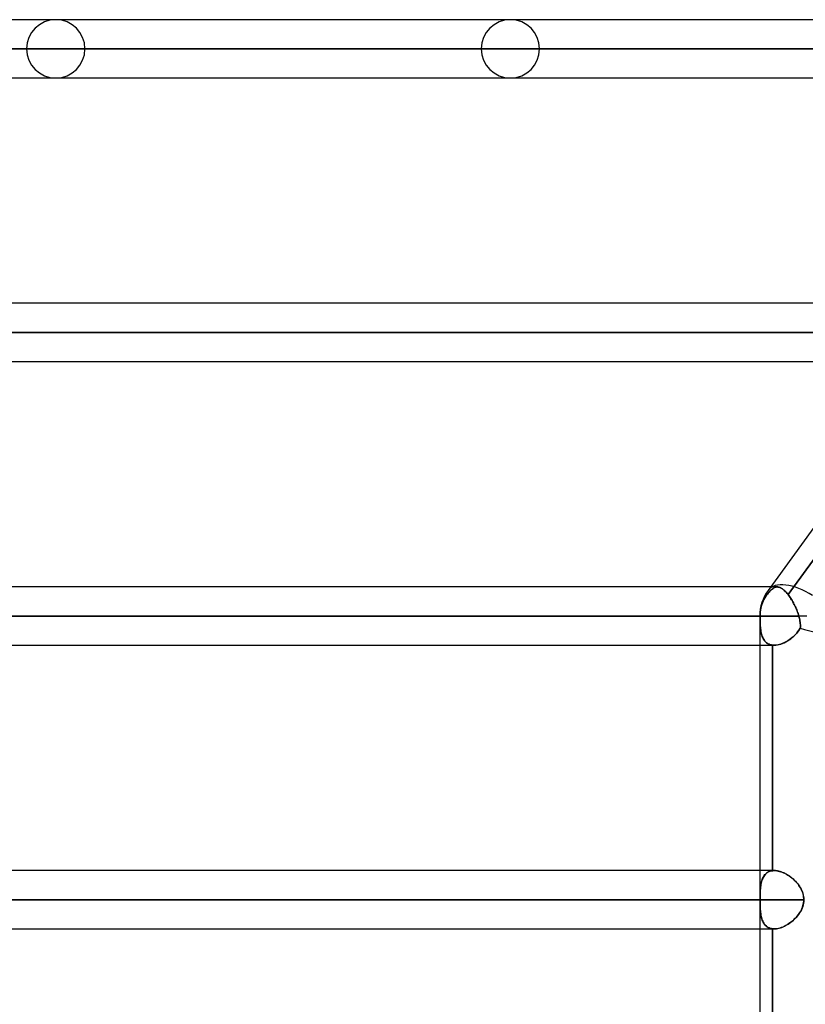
# Model space of a CAD drawing. Header units: millimetres. Extents: x -288 to 288, y -100 to 123.
# Tile 6 of 75: x -210 to -179, y 16 to 54. Entities that reach past the tile are written whole.
import ezdxf

# ---------------------------------------------------------------- set-up
doc = ezdxf.new("R2010")
doc.units = ezdxf.units.MM
doc.layers.add('MAIN-1', color=7, linetype='Continuous')
doc.layers.add('MAIN-2', color=7, linetype='Continuous')

msp = doc.modelspace()

# ---------------------------------------------------------------- linework, layer by layer
at = {"layer": 'MAIN-1'}
for p, q in [((-164.665, 54.435), (-226, 54.435)), ((-164.773, 54.301), (-180.754, 32.301)), ((-165.497, 53.305), (-227.13, 53.305)), ((-226, 52.175), (-166.318, 52.175)), ((-172.666, 43.435), (-237.3, 43.435)), ((-173.487, 42.305), (-238.43, 42.305)), ((-237.3, 41.175), (-174.308, 41.175)), ((-180.657, 32.435), (-248.6, 32.435)), ((-181.077, 31.305), (-249.73, 31.305)), ((-179.25, 31.305), (-181.077, 31.305)), ((-181.077, 31.305), (-181.077, 2.543)), ((-248.6, 30.175), (-181.077, 30.175)), ((-181.077, 21.435), (-248.6, 21.435)), ((-181.077, 20.305), (-249.73, 20.305)), ((-248.6, 19.175), (-181.077, 19.175))]:
    msp.add_line(p, q, dxfattribs=at)
msp.add_arc((-179.382, 31.305), 1.695, 144.0051, 180, dxfattribs=at)
for start_param, end_param in [(1.675405, 3.141593), (-3.141593, -3.140592)]:
    msp.add_ellipse((-179.382, 31.305), major_axis=(1.371, -0.996), ratio=0.506681, start_param=start_param, end_param=end_param, dxfattribs=at)
at = {"layer": 'MAIN-2'}
for p, q in [((-227.13, 53.305), (-165.217, 53.305)), ((-163.729, 53.305), (-224.87, 53.305)), ((-224.87, 53.305), (-163.729, 53.305)), ((-209.502, 53.305), (-152.857, 53.305)), ((-152.857, 53.305), (-209.502, 53.305)), ((-151.258, 53.305), (-207.242, 53.305)), ((-207.242, 53.305), (-151.258, 53.305)), ((-191.874, 53.305), (-140.385, 53.305)), ((-140.385, 53.305), (-191.874, 53.305)), ((-138.786, 53.305), (-189.614, 53.305)), ((-189.614, 53.305), (-138.786, 53.305)), ((-238.43, 42.305), (-173.21, 42.305)), ((-171.565, 42.305), (-236.17, 42.305)), ((-236.17, 42.305), (-171.565, 42.305)), ((-173.127, 41.566), (-179.976, 32.138)), ((-179.976, 32.138), (-173.127, 41.566)), ((-180.84, 32.073), (-180.802, 32.125)), ((-180.807, 32.118), (-180.84, 32.073)), ((-180.776, 32.16), (-180.807, 32.118)), ((-180.802, 32.125), (-180.766, 32.173)), ((-180.745, 32.2), (-180.776, 32.16)), ((-180.766, 32.173), (-180.73, 32.218)), ((-180.714, 32.237), (-180.745, 32.2)), ((-180.73, 32.218), (-180.695, 32.258)), ((-180.683, 32.271), (-180.714, 32.237)), ((-180.695, 32.258), (-180.66, 32.295)), ((-180.653, 32.302), (-180.683, 32.271)), ((-180.66, 32.295), (-180.626, 32.327)), ((-180.396, 32.435), (-180.657, 32.435)), ((-180.624, 32.329), (-180.653, 32.302)), ((-180.626, 32.327), (-180.593, 32.355)), ((-180.595, 32.354), (-180.624, 32.329)), ((-180.567, 32.375), (-180.595, 32.354)), ((-180.593, 32.355), (-180.56, 32.379)), ((-180.539, 32.393), (-180.567, 32.375)), ((-180.56, 32.379), (-180.528, 32.399)), ((-180.511, 32.408), (-180.539, 32.393)), ((-180.528, 32.399), (-180.496, 32.414)), ((-180.484, 32.419), (-180.511, 32.408)), ((-180.496, 32.414), (-180.464, 32.425)), ((-180.456, 32.428), (-180.484, 32.419)), ((-180.464, 32.425), (-180.432, 32.432)), ((-180.428, 32.433), (-180.456, 32.428)), ((-180.432, 32.432), (-180.4, 32.435)), ((-180.4, 32.435), (-180.428, 32.433)), ((-180.4, 32.435), (-180.368, 32.433)), ((-180.372, 32.434), (-180.4, 32.435)), ((-180.344, 32.43), (-180.372, 32.434)), ((-180.368, 32.433), (-180.335, 32.428)), ((-180.316, 32.423), (-180.344, 32.43)), ((-180.335, 32.428), (-180.301, 32.418)), ((-180.287, 32.412), (-180.316, 32.423)), ((-180.301, 32.418), (-180.268, 32.404)), ((-180.258, 32.399), (-180.287, 32.412)), ((-180.268, 32.404), (-180.233, 32.385)), ((-180.228, 32.382), (-180.258, 32.399)), ((-180.233, 32.385), (-180.198, 32.362)), ((-180.198, 32.362), (-180.228, 32.382)), ((-180.198, 32.362), (-180.162, 32.335)), ((-180.167, 32.339), (-180.198, 32.362)), ((-180.136, 32.313), (-180.167, 32.339)), ((-180.162, 32.335), (-180.126, 32.304)), ((-180.104, 32.284), (-180.136, 32.313)), ((-180.126, 32.304), (-180.089, 32.269)), ((-180.072, 32.252), (-180.104, 32.284)), ((-180.089, 32.269), (-180.051, 32.229)), ((-180.04, 32.217), (-180.072, 32.252)), ((-180.051, 32.229), (-180.013, 32.185)), ((-180.008, 32.179), (-180.04, 32.217)), ((-180.013, 32.185), (-179.976, 32.138)), ((-179.976, 32.138), (-180.008, 32.179)), ((-179.976, 32.138), (-179.949, 32.103)), ((-179.948, 32.101), (-179.976, 32.138)), ((-179.949, 32.103), (-179.923, 32.067)), ((-179.92, 32.062), (-179.948, 32.101)), ((-181.017, 31.683), (-180.996, 31.751)), ((-180.996, 31.751), (-181.017, 31.683)), ((-180.996, 31.751), (-180.973, 31.819)), ((-180.973, 31.819), (-180.996, 31.751)), ((-180.973, 31.819), (-180.944, 31.887)), ((-180.944, 31.887), (-180.973, 31.819)), ((-180.944, 31.887), (-180.912, 31.953)), ((-180.912, 31.953), (-180.944, 31.887)), ((-180.912, 31.953), (-180.877, 32.015)), ((-180.877, 32.015), (-180.912, 31.953)), ((-180.877, 32.015), (-180.84, 32.073)), ((-180.84, 32.073), (-180.877, 32.015)), ((-179.923, 32.067), (-179.897, 32.028)), ((-179.892, 32.021), (-179.92, 32.062)), ((-179.897, 32.028), (-179.871, 31.988)), ((-179.865, 31.979), (-179.892, 32.021)), ((-179.871, 31.988), (-179.845, 31.947)), ((-179.838, 31.936), (-179.865, 31.979)), ((-179.845, 31.947), (-179.82, 31.905)), ((-179.811, 31.891), (-179.838, 31.936)), ((-179.82, 31.905), (-179.795, 31.862)), ((-179.786, 31.846), (-179.811, 31.891)), ((-179.795, 31.862), (-179.771, 31.819)), ((-179.76, 31.799), (-179.786, 31.846)), ((-179.771, 31.819), (-179.747, 31.774)), ((-179.736, 31.751), (-179.76, 31.799)), ((-179.747, 31.774), (-179.725, 31.729)), ((-179.712, 31.703), (-179.736, 31.751)), ((-179.725, 31.729), (-179.702, 31.682)), ((-179.689, 31.654), (-179.712, 31.703)), ((-181.065, 31.305), (-181.063, 31.379)), ((-181.063, 31.379), (-181.065, 31.305)), ((-181.063, 31.379), (-181.058, 31.456)), ((-181.058, 31.456), (-181.063, 31.379)), ((-181.058, 31.456), (-181.048, 31.533)), ((-181.048, 31.533), (-181.058, 31.456)), ((-181.048, 31.533), (-181.034, 31.609)), ((-181.034, 31.609), (-181.048, 31.533)), ((-181.034, 31.609), (-181.017, 31.683)), ((-181.017, 31.683), (-181.034, 31.609)), ((-179.702, 31.682), (-179.681, 31.636)), ((-179.667, 31.605), (-179.689, 31.654)), ((-179.681, 31.636), (-179.661, 31.589)), ((-179.646, 31.555), (-179.667, 31.605)), ((-179.661, 31.589), (-179.641, 31.542)), ((-179.627, 31.505), (-179.646, 31.555)), ((-179.641, 31.542), (-179.623, 31.495)), ((-179.608, 31.455), (-179.627, 31.505)), ((-179.623, 31.495), (-179.605, 31.447)), ((-179.59, 31.405), (-179.608, 31.455)), ((-179.605, 31.447), (-179.589, 31.4)), ((-179.574, 31.355), (-179.59, 31.405)), ((-179.589, 31.4), (-179.573, 31.352)), ((-179.559, 31.305), (-179.574, 31.355)), ((-179.573, 31.352), (-179.559, 31.305)), ((-249.73, 31.305), (-181.065, 31.305)), ((-179.559, 31.305), (-247.47, 31.305)), ((-247.47, 31.305), (-179.559, 31.305)), ((-181.065, 31.305), (-181.077, 31.305)), ((-179.25, 31.305), (-181.077, 31.305)), ((-181.065, 31.305), (-181.065, 31.241)), ((-181.065, 31.241), (-181.065, 31.305)), ((-181.065, 31.241), (-181.064, 31.178)), ((-181.064, 31.177), (-181.065, 31.241)), ((-181.064, 31.178), (-181.063, 31.115)), ((-181.063, 31.115), (-181.064, 31.177)), ((-181.063, 31.115), (-181.061, 31.053)), ((-181.061, 31.052), (-181.063, 31.115)), ((-181.061, 31.053), (-181.058, 30.992)), ((-181.058, 30.992), (-181.061, 31.052)), ((-181.058, 30.992), (-181.054, 30.933)), ((-181.054, 30.932), (-181.058, 30.992)), ((-181.054, 30.933), (-181.049, 30.875)), ((-181.049, 30.874), (-181.054, 30.932)), ((-179.546, 31.256), (-179.559, 31.305)), ((-179.559, 31.305), (-179.547, 31.257)), ((-179.547, 31.257), (-179.535, 31.209)), ((-179.535, 31.207), (-179.546, 31.256)), ((-179.535, 31.209), (-179.525, 31.161)), ((-179.524, 31.159), (-179.535, 31.207)), ((-179.525, 31.161), (-179.516, 31.114)), ((-179.516, 31.111), (-179.524, 31.159)), ((-179.516, 31.114), (-179.51, 31.066)), ((-179.509, 31.064), (-179.516, 31.111)), ((-179.51, 31.066), (-179.504, 31.02)), ((-179.504, 31.017), (-179.509, 31.064)), ((-179.504, 31.02), (-179.501, 30.973)), ((-179.501, 30.971), (-179.504, 31.017)), ((-179.501, 30.973), (-179.5, 30.927)), ((-179.5, 30.925), (-179.501, 30.971)), ((-181.049, 30.875), (-181.043, 30.818)), ((-181.043, 30.818), (-181.049, 30.874)), ((-181.043, 30.818), (-181.036, 30.764)), ((-181.036, 30.763), (-181.043, 30.818)), ((-181.036, 30.764), (-181.028, 30.711)), ((-181.028, 30.71), (-181.036, 30.763)), ((-181.028, 30.711), (-181.018, 30.66)), ((-181.018, 30.659), (-181.028, 30.71)), ((-181.018, 30.66), (-181.006, 30.611)), ((-181.006, 30.61), (-181.018, 30.659)), ((-181.006, 30.611), (-180.993, 30.564)), ((-180.993, 30.563), (-181.006, 30.61)), ((-180.993, 30.564), (-180.978, 30.519)), ((-180.978, 30.518), (-180.993, 30.563)), ((-179.753, 30.529), (-179.697, 30.585)), ((-179.692, 30.589), (-179.737, 30.545)), ((-179.697, 30.585), (-179.643, 30.643)), ((-179.65, 30.635), (-179.692, 30.589)), ((-179.61, 30.683), (-179.65, 30.635)), ((-179.643, 30.643), (-179.593, 30.705)), ((-179.572, 30.732), (-179.61, 30.683)), ((-179.593, 30.705), (-179.546, 30.769)), ((-179.536, 30.783), (-179.572, 30.732)), ((-179.546, 30.769), (-179.503, 30.836)), ((-179.503, 30.836), (-179.536, 30.783)), ((-179.5, 30.881), (-179.503, 30.836)), ((-179.503, 30.836), (-179.5, 30.88)), ((-179.5, 30.927), (-179.5, 30.881)), ((-179.5, 30.88), (-179.5, 30.925)), ((-181.077, 30.175), (-180.514, 30.175)), ((-180.978, 30.519), (-180.961, 30.476)), ((-180.961, 30.476), (-180.978, 30.518)), ((-180.961, 30.476), (-180.942, 30.436)), ((-180.942, 30.436), (-180.961, 30.476)), ((-180.942, 30.436), (-180.921, 30.398)), ((-180.921, 30.398), (-180.942, 30.436)), ((-180.921, 30.398), (-180.897, 30.363)), ((-180.897, 30.362), (-180.921, 30.398)), ((-180.897, 30.363), (-180.872, 30.33)), ((-180.872, 30.33), (-180.897, 30.362)), ((-180.872, 30.33), (-180.843, 30.3)), ((-180.843, 30.3), (-180.872, 30.33)), ((-180.843, 30.3), (-180.813, 30.273)), ((-180.813, 30.273), (-180.843, 30.3)), ((-180.813, 30.273), (-180.78, 30.249)), ((-180.78, 30.249), (-180.813, 30.273)), ((-180.78, 30.249), (-180.745, 30.228)), ((-180.745, 30.228), (-180.78, 30.249)), ((-180.745, 30.228), (-180.707, 30.211)), ((-180.707, 30.211), (-180.745, 30.228)), ((-180.707, 30.211), (-180.667, 30.197)), ((-180.667, 30.197), (-180.707, 30.211)), ((-180.667, 30.197), (-180.625, 30.186)), ((-180.625, 30.186), (-180.667, 30.197)), ((-180.625, 30.186), (-180.581, 30.179)), ((-180.581, 30.179), (-180.625, 30.186)), ((-180.57, 30.178), (-180.581, 30.179)), ((-180.581, 21.431), (-180.581, 30.179)), ((-180.581, 30.179), (-180.581, 21.431)), ((-180.581, 30.179), (-180.57, 30.178)), ((-180.559, 30.177), (-180.57, 30.178)), ((-180.57, 30.178), (-180.559, 30.177)), ((-180.548, 30.176), (-180.559, 30.177)), ((-180.559, 30.177), (-180.548, 30.176)), ((-180.536, 30.175), (-180.548, 30.176)), ((-180.548, 30.176), (-180.536, 30.175)), ((-180.525, 30.175), (-180.536, 30.175)), ((-180.536, 30.175), (-180.525, 30.175)), ((-180.514, 30.175), (-180.525, 30.175)), ((-180.525, 30.175), (-180.514, 30.175)), ((-180.514, 30.175), (-180.454, 30.178)), ((-180.464, 30.177), (-180.514, 30.175)), ((-180.414, 30.182), (-180.464, 30.177)), ((-180.454, 30.178), (-180.391, 30.186)), ((-180.362, 30.192), (-180.414, 30.182)), ((-180.391, 30.186), (-180.327, 30.2)), ((-180.308, 30.205), (-180.362, 30.192)), ((-180.327, 30.2), (-180.262, 30.219)), ((-180.255, 30.221), (-180.308, 30.205)), ((-180.262, 30.219), (-180.196, 30.243)), ((-180.201, 30.241), (-180.255, 30.221)), ((-180.146, 30.264), (-180.201, 30.241)), ((-180.196, 30.243), (-180.131, 30.271)), ((-180.092, 30.29), (-180.146, 30.264)), ((-180.131, 30.271), (-180.065, 30.304)), ((-180.039, 30.319), (-180.092, 30.29)), ((-180.065, 30.304), (-180, 30.342)), ((-179.985, 30.351), (-180.039, 30.319)), ((-180, 30.342), (-179.936, 30.383)), ((-179.933, 30.385), (-179.985, 30.351)), ((-179.936, 30.383), (-179.873, 30.428)), ((-179.882, 30.422), (-179.933, 30.385)), ((-179.832, 30.461), (-179.882, 30.422)), ((-179.873, 30.428), (-179.812, 30.477)), ((-179.783, 30.502), (-179.832, 30.461)), ((-179.812, 30.477), (-179.753, 30.529)), ((-179.737, 30.545), (-179.783, 30.502)), ((-180.514, 21.435), (-181.077, 21.435)), ((-180.707, 21.4), (-180.745, 21.382)), ((-180.745, 21.382), (-180.708, 21.399)), ((-180.708, 21.399), (-180.668, 21.413)), ((-180.667, 21.414), (-180.707, 21.4)), ((-180.668, 21.413), (-180.625, 21.424)), ((-180.625, 21.424), (-180.667, 21.414)), ((-180.625, 21.424), (-180.581, 21.431)), ((-180.581, 21.431), (-180.625, 21.424)), ((-180.581, 21.431), (-180.57, 21.432)), ((-180.57, 21.432), (-180.581, 21.431)), ((-180.57, 21.432), (-180.559, 21.433)), ((-180.559, 21.433), (-180.57, 21.432)), ((-180.559, 21.433), (-180.547, 21.434)), ((-180.548, 21.434), (-180.559, 21.433)), ((-180.536, 21.435), (-180.548, 21.434)), ((-180.547, 21.434), (-180.536, 21.435)), ((-180.536, 21.435), (-180.525, 21.435)), ((-180.525, 21.435), (-180.536, 21.435)), ((-180.525, 21.435), (-180.513, 21.435)), ((-180.513, 21.435), (-180.525, 21.435)), ((-180.513, 21.435), (-180.464, 21.433)), ((-180.47, 21.434), (-180.513, 21.435)), ((-180.426, 21.429), (-180.47, 21.434)), ((-180.464, 21.433), (-180.414, 21.428)), ((-180.381, 21.422), (-180.426, 21.429)), ((-180.414, 21.428), (-180.362, 21.418)), ((-180.335, 21.412), (-180.381, 21.422)), ((-180.362, 21.418), (-180.31, 21.406)), ((-180.289, 21.4), (-180.335, 21.412)), ((-180.31, 21.406), (-180.256, 21.389)), ((-180.242, 21.384), (-180.289, 21.4)), ((-180.256, 21.389), (-180.202, 21.37)), ((-180.195, 21.367), (-180.242, 21.384)), ((-181.007, 20.998), (-180.993, 21.045)), ((-180.993, 21.046), (-181.006, 20.999)), ((-180.978, 21.091), (-180.993, 21.046)), ((-180.993, 21.045), (-180.979, 21.09)), ((-180.979, 21.09), (-180.962, 21.132)), ((-180.961, 21.134), (-180.978, 21.091)), ((-180.962, 21.132), (-180.943, 21.173)), ((-180.942, 21.174), (-180.961, 21.134)), ((-180.943, 21.173), (-180.921, 21.211)), ((-180.921, 21.212), (-180.942, 21.174)), ((-180.897, 21.248), (-180.921, 21.212)), ((-180.921, 21.211), (-180.898, 21.246)), ((-180.898, 21.246), (-180.872, 21.279)), ((-180.871, 21.28), (-180.897, 21.248)), ((-180.872, 21.279), (-180.844, 21.309)), ((-180.843, 21.31), (-180.871, 21.28)), ((-180.844, 21.309), (-180.814, 21.337)), ((-180.813, 21.337), (-180.843, 21.31)), ((-180.814, 21.337), (-180.781, 21.361)), ((-180.78, 21.361), (-180.813, 21.337)), ((-180.781, 21.361), (-180.745, 21.382)), ((-180.745, 21.382), (-180.78, 21.361)), ((-180.202, 21.37), (-180.148, 21.347)), ((-180.147, 21.347), (-180.195, 21.367)), ((-180.148, 21.347), (-180.094, 21.321)), ((-180.1, 21.324), (-180.147, 21.347)), ((-180.053, 21.299), (-180.1, 21.324)), ((-180.094, 21.321), (-180.041, 21.292)), ((-180.006, 21.272), (-180.053, 21.299)), ((-180.041, 21.292), (-179.988, 21.261)), ((-179.96, 21.243), (-180.006, 21.272)), ((-179.988, 21.261), (-179.935, 21.227)), ((-179.914, 21.212), (-179.96, 21.243)), ((-179.935, 21.227), (-179.884, 21.19)), ((-179.87, 21.179), (-179.914, 21.212)), ((-179.884, 21.19), (-179.834, 21.151)), ((-179.826, 21.144), (-179.87, 21.179)), ((-179.834, 21.151), (-179.785, 21.11)), ((-179.783, 21.108), (-179.826, 21.144)), ((-179.785, 21.11), (-179.739, 21.067)), ((-179.742, 21.07), (-179.783, 21.108)), ((-179.701, 21.03), (-179.742, 21.07)), ((-179.739, 21.067), (-179.694, 21.023)), ((-179.663, 20.989), (-179.701, 21.03)), ((-179.694, 21.023), (-179.651, 20.977)), ((-181.054, 20.677), (-181.058, 20.617)), ((-181.058, 20.617), (-181.054, 20.676)), ((-181.049, 20.735), (-181.054, 20.677)), ((-181.054, 20.676), (-181.049, 20.734)), ((-181.043, 20.792), (-181.049, 20.735)), ((-181.049, 20.734), (-181.043, 20.79)), ((-181.036, 20.846), (-181.043, 20.792)), ((-181.043, 20.79), (-181.036, 20.845)), ((-181.028, 20.899), (-181.036, 20.846)), ((-181.036, 20.845), (-181.028, 20.898)), ((-181.018, 20.95), (-181.028, 20.899)), ((-181.028, 20.898), (-181.018, 20.949)), ((-181.006, 20.999), (-181.018, 20.95)), ((-181.018, 20.949), (-181.007, 20.998)), ((-179.626, 20.947), (-179.663, 20.989)), ((-179.651, 20.977), (-179.611, 20.929)), ((-179.591, 20.904), (-179.626, 20.947)), ((-179.611, 20.929), (-179.573, 20.88)), ((-179.559, 20.859), (-179.591, 20.904)), ((-179.573, 20.88), (-179.538, 20.829)), ((-179.528, 20.814), (-179.559, 20.859)), ((-179.538, 20.829), (-179.504, 20.776)), ((-179.499, 20.767), (-179.528, 20.814)), ((-179.504, 20.776), (-179.474, 20.721)), ((-179.473, 20.72), (-179.499, 20.767)), ((-179.474, 20.721), (-179.447, 20.665)), ((-179.45, 20.671), (-179.473, 20.72)), ((-179.429, 20.621), (-179.45, 20.671)), ((-179.447, 20.665), (-179.423, 20.607)), ((-179.41, 20.571), (-179.429, 20.621)), ((-249.73, 20.305), (-181.065, 20.305)), ((-179.367, 20.305), (-247.47, 20.305)), ((-247.47, 20.305), (-179.367, 20.305)), ((-181.064, 20.432), (-181.065, 20.368)), ((-181.065, 20.368), (-181.064, 20.431)), ((-181.065, 20.305), (-181.065, 20.368)), ((-181.065, 20.368), (-181.065, 20.305)), ((-181.065, 20.305), (-181.065, 20.241)), ((-181.065, 20.241), (-181.065, 20.305)), ((-181.065, 20.241), (-181.064, 20.178)), ((-181.064, 20.178), (-181.065, 20.241)), ((-181.064, 20.431), (-181.063, 20.494)), ((-181.063, 20.494), (-181.064, 20.432)), ((-181.063, 20.494), (-181.061, 20.556)), ((-181.061, 20.556), (-181.063, 20.494)), ((-181.061, 20.556), (-181.058, 20.617)), ((-181.058, 20.617), (-181.061, 20.556)), ((-179.423, 20.607), (-179.403, 20.548)), ((-179.395, 20.519), (-179.41, 20.571)), ((-179.403, 20.548), (-179.388, 20.488)), ((-179.383, 20.466), (-179.395, 20.519)), ((-179.388, 20.488), (-179.376, 20.428)), ((-179.374, 20.413), (-179.383, 20.466)), ((-179.376, 20.428), (-179.369, 20.367)), ((-179.375, 20.191), (-179.369, 20.248)), ((-179.369, 20.359), (-179.374, 20.413)), ((-179.367, 20.305), (-179.37, 20.237)), ((-179.369, 20.367), (-179.367, 20.305)), ((-179.367, 20.305), (-179.369, 20.359)), ((-179.369, 20.248), (-179.367, 20.305)), ((-181.064, 20.178), (-181.063, 20.115)), ((-181.063, 20.115), (-181.064, 20.178)), ((-181.063, 20.115), (-181.061, 20.053)), ((-181.061, 20.052), (-181.063, 20.115)), ((-181.061, 20.053), (-181.058, 19.992)), ((-181.058, 19.991), (-181.061, 20.052)), ((-181.058, 19.992), (-181.054, 19.933)), ((-181.054, 19.931), (-181.058, 19.991)), ((-181.054, 19.933), (-181.049, 19.875)), ((-181.049, 19.873), (-181.054, 19.931)), ((-181.049, 19.875), (-181.043, 19.818)), ((-181.043, 19.817), (-181.049, 19.873)), ((-179.516, 19.815), (-179.487, 19.865)), ((-179.461, 19.914), (-179.493, 19.854)), ((-179.487, 19.865), (-179.46, 19.916)), ((-179.434, 19.976), (-179.461, 19.914)), ((-179.46, 19.916), (-179.437, 19.969)), ((-179.437, 19.969), (-179.416, 20.023)), ((-179.41, 20.039), (-179.434, 19.976)), ((-179.416, 20.023), (-179.399, 20.078)), ((-179.392, 20.104), (-179.41, 20.039)), ((-179.399, 20.078), (-179.385, 20.134)), ((-179.378, 20.17), (-179.392, 20.104)), ((-179.385, 20.134), (-179.375, 20.191)), ((-179.37, 20.237), (-179.378, 20.17)), ((-181.043, 19.818), (-181.036, 19.764)), ((-181.036, 19.762), (-181.043, 19.817)), ((-181.036, 19.764), (-181.028, 19.711)), ((-181.027, 19.709), (-181.036, 19.762)), ((-181.028, 19.711), (-181.018, 19.66)), ((-181.017, 19.658), (-181.027, 19.709)), ((-181.018, 19.66), (-181.006, 19.611)), ((-181.006, 19.609), (-181.017, 19.658)), ((-181.006, 19.611), (-180.993, 19.564)), ((-180.993, 19.562), (-181.006, 19.609)), ((-180.993, 19.564), (-180.978, 19.519)), ((-180.977, 19.517), (-180.993, 19.562)), ((-180.978, 19.519), (-180.961, 19.477)), ((-180.96, 19.475), (-180.977, 19.517)), ((-180.961, 19.477), (-180.942, 19.436)), ((-180.941, 19.435), (-180.96, 19.475)), ((-179.798, 19.489), (-179.849, 19.447)), ((-179.827, 19.464), (-179.782, 19.503)), ((-179.747, 19.535), (-179.798, 19.489)), ((-179.782, 19.503), (-179.738, 19.543)), ((-179.699, 19.582), (-179.747, 19.535)), ((-179.738, 19.543), (-179.696, 19.585)), ((-179.653, 19.632), (-179.699, 19.582)), ((-179.696, 19.585), (-179.656, 19.629)), ((-179.656, 19.629), (-179.618, 19.673)), ((-179.608, 19.685), (-179.653, 19.632)), ((-179.618, 19.673), (-179.582, 19.719)), ((-179.567, 19.739), (-179.608, 19.685)), ((-179.582, 19.719), (-179.548, 19.766)), ((-179.528, 19.795), (-179.567, 19.739)), ((-179.548, 19.766), (-179.516, 19.815)), ((-179.493, 19.854), (-179.528, 19.795)), ((-181.077, 19.175), (-180.514, 19.175)), ((-180.942, 19.436), (-180.921, 19.398)), ((-180.92, 19.397), (-180.941, 19.435)), ((-180.921, 19.398), (-180.898, 19.363)), ((-180.896, 19.361), (-180.92, 19.397)), ((-180.898, 19.363), (-180.872, 19.33)), ((-180.871, 19.329), (-180.896, 19.361)), ((-180.872, 19.33), (-180.844, 19.3)), ((-180.843, 19.299), (-180.871, 19.329)), ((-180.844, 19.3), (-180.813, 19.273)), ((-180.812, 19.272), (-180.843, 19.299)), ((-180.813, 19.273), (-180.781, 19.249)), ((-180.779, 19.248), (-180.812, 19.272)), ((-180.781, 19.249), (-180.745, 19.228)), ((-180.744, 19.228), (-180.779, 19.248)), ((-180.745, 19.228), (-180.708, 19.211)), ((-180.706, 19.21), (-180.744, 19.228)), ((-180.708, 19.211), (-180.667, 19.196)), ((-180.667, 19.196), (-180.706, 19.21)), ((-180.667, 19.196), (-180.625, 19.186)), ((-180.625, 19.186), (-180.667, 19.196)), ((-180.625, 19.186), (-180.581, 19.179)), ((-180.581, 19.179), (-180.625, 19.186)), ((-180.572, 19.178), (-180.581, 19.179)), ((-180.581, 10.431), (-180.581, 19.179)), ((-180.581, 19.179), (-180.581, 10.431)), ((-180.581, 19.179), (-180.572, 19.178)), ((-180.562, 19.177), (-180.572, 19.178)), ((-180.572, 19.178), (-180.562, 19.177)), ((-180.553, 19.176), (-180.562, 19.177)), ((-180.562, 19.177), (-180.553, 19.176)), ((-180.543, 19.176), (-180.553, 19.176)), ((-180.553, 19.176), (-180.543, 19.176)), ((-180.533, 19.175), (-180.543, 19.176)), ((-180.543, 19.176), (-180.533, 19.175)), ((-180.524, 19.175), (-180.533, 19.175)), ((-180.533, 19.175), (-180.524, 19.175)), ((-180.514, 19.175), (-180.524, 19.175)), ((-180.524, 19.175), (-180.514, 19.175)), ((-180.462, 19.177), (-180.514, 19.175)), ((-180.514, 19.175), (-180.468, 19.177)), ((-180.468, 19.177), (-180.42, 19.182)), ((-180.408, 19.183), (-180.462, 19.177)), ((-180.42, 19.182), (-180.372, 19.19)), ((-180.353, 19.194), (-180.408, 19.183)), ((-180.372, 19.19), (-180.323, 19.201)), ((-180.297, 19.208), (-180.353, 19.194)), ((-180.323, 19.201), (-180.273, 19.215)), ((-180.24, 19.226), (-180.297, 19.208)), ((-180.273, 19.215), (-180.222, 19.233)), ((-180.183, 19.248), (-180.24, 19.226)), ((-180.222, 19.233), (-180.172, 19.253)), ((-180.126, 19.273), (-180.183, 19.248)), ((-180.172, 19.253), (-180.121, 19.276)), ((-180.069, 19.302), (-180.126, 19.273)), ((-180.121, 19.276), (-180.071, 19.301)), ((-180.071, 19.301), (-180.021, 19.329)), ((-180.013, 19.334), (-180.069, 19.302)), ((-180.021, 19.329), (-179.971, 19.36)), ((-179.957, 19.369), (-180.013, 19.334)), ((-179.971, 19.36), (-179.922, 19.393)), ((-179.903, 19.406), (-179.957, 19.369)), ((-179.922, 19.393), (-179.874, 19.428)), ((-179.849, 19.447), (-179.903, 19.406)), ((-179.874, 19.428), (-179.827, 19.464))]:
    msp.add_line(p, q, dxfattribs=at)
for centre, start, end in [((-208.372, 53.305), 0, 180), ((-190.744, 53.305), 0, 180), ((-208.372, 53.305), 180, 0), ((-190.744, 53.305), 180, 0)]:
    msp.add_arc(centre, 1.13, start, end, dxfattribs=at)
for major_axis, ratio, start_param, end_param in [((1.371, -0.996), 0.506681, 1.675405, 3.141593), ((1.371, -0.996), 0.506681, -3.140592, -2.863973), ((1.371, -0.996), 0.506681, -3.140592, -2.863973), ((1.688, -0.549), 0.272097, -1.553931, -0.087671), ((1.688, -0.549), 0.272097, -1.553931, -0.087671)]:
    msp.add_ellipse((-179.382, 31.305), major_axis=major_axis, ratio=ratio, start_param=start_param, end_param=end_param, dxfattribs=at)

doc.saveas('drawing.dxf')
